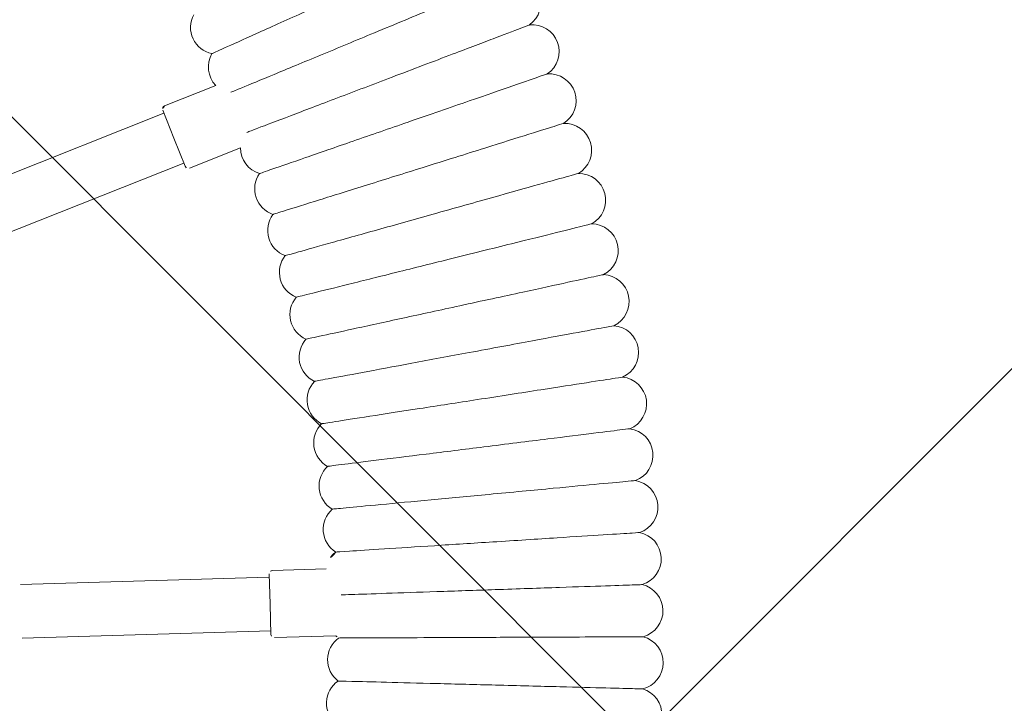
# Model space of a CAD drawing. Header units: metres. Extents: x 5484066 to 5586315, y 5680530 to 5718493.
# Tile 56 of 110: x 5516088.911 to 5516089.204, y 5683297.886 to 5683298.09. Entities that reach past the tile are written whole.
import ezdxf
from ezdxf import colors
from ezdxf.entities.mleader import LeaderData, LeaderLine
from ezdxf.math import Vec2, Vec3

# ---------------------------------------------------------------- set-up
doc = ezdxf.new("R2010")
doc.units = ezdxf.units.M
for name, color, linetype in [('01-SIM Weglinie-PZT-PTW_06-10-2025$0$A-Nawierzchnie', 41, 'Continuous'), ('01-SIM Weglinie-PZT-PTW_06-10-2025$0$A-Plac-Zabaw', 81, 'Continuous'), ('_xref', 7, 'Continuous')]:
    doc.layers.add(name, color=color, linetype=linetype)
doc.layers.add('RR_opis', color=7, linetype='Continuous', lineweight=0)
doc.styles.add('Garamond', font='GARA.TTF', dxfattribs={"height": 1})

# ---------------------------------------------------------------- blocks, each defined once
blk = doc.blocks.new('_None')
blk = doc.blocks.new('01-SIM Weglinie-PZT-PTW_06-10-2025$0$Bocianie gniazdo-Junior')
at = {"lineweight": 0}
for p, q in [((34.68188040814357, 21.3417174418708), (36.09967854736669, 22.16028357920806)), ((35.09527786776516, 20.42569203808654), (34.64527786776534, 21.20511490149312)), ((34.69527786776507, 21.11851236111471), (28.27163112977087, 17.40981818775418)), ((35.54527786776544, 19.64626917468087), (35.09527786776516, 20.42569203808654)), ((35.68188040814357, 19.60966663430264), (37.09967854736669, 20.42823277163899)), ((29.07163112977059, 16.02417754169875), (35.49527786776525, 19.73287171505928)), ((39.86643031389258, 8.112710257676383), (41.4451705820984, 8.391084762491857)), ((39.941597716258, 7.110537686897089), (39.78531435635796, 7.996864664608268)), ((39.80267917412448, 7.898383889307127), (32.49797762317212, 6.610367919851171)), ((40.0978810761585, 6.224210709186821), (39.941597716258, 7.110537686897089)), ((40.21372666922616, 6.143094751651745), (42.02050366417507, 6.461678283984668)), ((32.77581470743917, 5.034675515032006), (40.08051625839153, 6.322691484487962))]:
    blk.add_line(p, q, dxfattribs=at)
for centre, radius, start, end in [((44.53495476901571, 25.87569203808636), 0.8000000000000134, 313.9589330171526, 106.0410669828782), ((45.28823039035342, 24.52470188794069), 0.8000000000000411, 312.2446473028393, 104.3267812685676), ((35.89846327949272, 23.87953133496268), 0.8000000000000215, 160.2212405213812, 266.6359023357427), ((46.00075336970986, 23.15178180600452), 0.8000000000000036, 310.530361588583, 102.6124955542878), ((36.59588823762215, 22.78779927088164), 0.8000000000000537, 158.5069548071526, 231.6647221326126), ((46.67188590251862, 21.75816074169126), 0.7999999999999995, 308.8160758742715, 100.8982098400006), ((34.7318804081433, 21.2551149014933), 0.09999999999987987, 119.9999999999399, 210.0000000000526), ((47.30102723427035, 20.34508617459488), 0.7999999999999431, 307.1017901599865, 99.18392412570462), ((37.89122792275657, 20.54420512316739), 0.799999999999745, 188.3352778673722, 261.4930451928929), ((38.48798314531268, 19.39435136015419), 0.8000000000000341, 153.3640976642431, 259.7787594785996), ((47.88761419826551, 18.91382299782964), 0.7999999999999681, 305.387504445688, 97.46963841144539), ((35.63188040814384, 19.69626917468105), 0.100000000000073, 210.0000000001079, 299.9999999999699), ((39.05007286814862, 18.2271600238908), 0.7999999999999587, 151.6498119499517, 258.0644737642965), ((48.43112171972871, 17.46565238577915), 0.7999999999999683, 303.6732187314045, 95.75535269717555), ((39.5769939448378, 17.04367590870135), 0.800000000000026, 149.9355262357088, 256.3501880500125), ((48.93106328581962, 16.0018706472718), 0.7999999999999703, 301.9589330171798, 94.04106698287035), ((40.06827470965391, 15.84495839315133), 0.7999999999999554, 148.2212405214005, 254.635902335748), ((49.3869913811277, 14.52378806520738), 0.7999999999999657, 300.2446473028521, 92.3267812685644), ((40.52347539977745, 14.63208049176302), 0.800000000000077, 146.5069548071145, 252.9216166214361), ((40.94218854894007, 13.40612789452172), 0.799999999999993, 144.7926690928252, 251.2073309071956), ((49.79849788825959, 13.03272772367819), 0.7999999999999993, 298.5303615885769, 90.61249555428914), ((41.32403935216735, 12.16819799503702), 0.7999999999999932, 143.0783833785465, 249.4930451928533), ((50.16521445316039, 11.53002432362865), 0.8000000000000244, 296.8160758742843, 88.8982098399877), ((41.66868600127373, 10.91939890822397), 0.8000000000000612, 141.3640976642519, 247.7787594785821), ((50.48681281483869, 10.01702298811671), 0.7999999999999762, 295.1017901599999, 87.1839241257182), ((41.97581999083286, 9.660848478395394), 0.7999999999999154, 139.649811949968, 246.0644737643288), ((50.76300509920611, 8.495078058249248), 0.8000000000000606, 293.3875044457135, 85.46963841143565), ((42.2451663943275, 8.393673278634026), 0.7999999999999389, 137.9355262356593, 180.1853891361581), ((39.8837951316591, 8.014229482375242), 0.100000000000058, 100.0000000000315, 189.9999999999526), ((50.99354407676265, 6.965551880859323), 0.7999999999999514, 291.6732187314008, 83.75535269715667), ((42.4764841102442, 7.11900760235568), 0.7999999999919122, 235.2514786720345, 242.6359023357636), ((40.19636185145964, 6.241575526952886), 0.100000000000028, 190.0000000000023, 279.9999999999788), ((42.66956607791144, 5.837992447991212), 0.8000000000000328, 134.5069548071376, 240.921616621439), ((51.17822338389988, 5.429813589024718), 0.8000000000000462, 289.9589330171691, 82.04106698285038), ((42.82423946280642, 4.551774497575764), 0.8000000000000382, 132.7926690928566, 239.2073309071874)]:
    blk.add_arc(centre, radius, start, end, dxfattribs=at)
for points, knots in [([(44.31389375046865, 26.64454314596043), (44.31389093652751, 26.64454146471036), (44.25028763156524, 26.60654025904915), (43.96712272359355, 26.4373571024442), (43.71551352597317, 26.28702760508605), (43.05350274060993, 25.89149457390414), (42.65227233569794, 25.65177056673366), (41.94679153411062, 25.23026540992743), (41.67948563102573, 25.07055756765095), (41.12508317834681, 24.7393175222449), (40.83962407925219, 24.56876365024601), (40.55224828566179, 24.39706460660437)], [21.67347738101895, 21.67347738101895, 21.67347738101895, 21.67347738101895, 23.11543581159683, 23.11543581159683, 24.9165617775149, 24.9165617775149, 26.69231811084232, 26.69231811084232, 27.68926990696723, 27.68926990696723, 28.69405322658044, 28.69405322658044, 28.69405322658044, 28.69405322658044]), ([(39.80491066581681, 25.60643277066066), (39.30603240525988, 25.28773722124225), (38.80895212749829, 24.97019026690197), (37.8724904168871, 24.37195578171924), (37.44247873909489, 24.09725387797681), (36.70813577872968, 23.62813775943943), (36.41125980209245, 23.43848617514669), (35.99226102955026, 23.17081958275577), (35.87428586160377, 23.09545418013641), (35.85251140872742, 23.08154413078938), (35.85151860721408, 23.08090990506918), (35.8515185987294, 23.08090989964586)], [0, 0, 0, 0, 1.776836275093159, 1.776836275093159, 3.561561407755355, 3.561561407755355, 5.352037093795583, 5.352037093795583, 7.14428597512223, 7.14428597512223, 7.324569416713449, 7.324569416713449, 7.324569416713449, 7.324569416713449]), ([(45.09026885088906, 25.29982202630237), (45.09026598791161, 25.29982042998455), (45.025554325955, 25.26373895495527), (44.73745496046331, 25.10310252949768), (44.48146119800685, 24.96036732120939), (43.80791415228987, 24.58481567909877), (43.39969186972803, 24.35720195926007), (42.681917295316, 23.95699024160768), (42.40995329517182, 23.80535046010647), (41.84588977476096, 23.49084387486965), (41.55545623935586, 23.32890597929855), (41.26307260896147, 23.16588076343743)], [21.67347738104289, 21.67347738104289, 21.67347738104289, 21.67347738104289, 23.11543581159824, 23.11543581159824, 24.91656177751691, 24.91656177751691, 26.69231811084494, 26.69231811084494, 27.6892699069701, 27.6892699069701, 28.69405322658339, 28.69405322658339, 28.69405322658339, 28.69405322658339]), ([(40.5522482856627, 24.39706460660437), (40.04405938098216, 24.09343587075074), (39.53770201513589, 23.79090142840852), (38.5837629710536, 23.22094938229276), (38.14572591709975, 22.95923442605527), (37.39767779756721, 22.51229648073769), (37.09526117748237, 22.33161096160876), (36.73893784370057, 22.11871768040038), (36.63779690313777, 22.05828878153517), (36.58054290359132, 22.02408110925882)], [0, 0, 0, 0, 1.776836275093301, 1.776836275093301, 3.561561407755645, 3.561561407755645, 5.352037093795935, 5.352037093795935, 6.552547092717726, 6.552547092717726, 6.552547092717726, 6.552547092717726]), ([(45.82606851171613, 23.93247713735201), (45.82606560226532, 23.93247562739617), (45.76030350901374, 23.8983461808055), (45.46752757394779, 23.74640027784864), (45.20737839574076, 23.61138712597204), (44.52289800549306, 23.25615304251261), (44.10804925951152, 23.04085335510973), (43.37862341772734, 22.66229332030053), (43.10224476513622, 22.51885733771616), (42.5290250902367, 22.22136573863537), (42.23387709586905, 22.06818877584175), (41.93674735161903, 21.91398331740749)], [21.67347738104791, 21.67347738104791, 21.67347738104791, 21.67347738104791, 23.11543581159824, 23.11543581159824, 24.91656177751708, 24.91656177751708, 26.69231811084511, 26.69231811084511, 27.68926990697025, 27.68926990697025, 28.69405322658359, 28.69405322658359, 28.69405322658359, 28.69405322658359]), ([(41.26307260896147, 23.16588076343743), (40.74602795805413, 22.87759062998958), (40.23084676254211, 22.59033950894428), (39.26028428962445, 22.04918008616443), (38.81461396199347, 21.80068634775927), (38.05353028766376, 21.37632664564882), (37.74584372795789, 21.20476892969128), (37.38331107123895, 21.00263051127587), (37.28040763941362, 20.94525433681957), (37.22215592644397, 20.91277475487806)], [0, 0, 0, 0, 1.776836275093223, 1.776836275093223, 3.561561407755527, 3.561561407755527, 5.352037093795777, 5.352037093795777, 6.552547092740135, 6.552547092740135, 6.552547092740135, 6.552547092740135]), ([(46.52063409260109, 22.54373243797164), (46.52063113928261, 22.54373101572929), (46.45387748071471, 22.51158414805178), (46.15668705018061, 22.36846477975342), (45.89261532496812, 22.24129453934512), (45.19781429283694, 21.90669599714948), (44.77671042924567, 21.70390306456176), (44.03628625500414, 21.34733357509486), (43.75574034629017, 21.21222978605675), (43.17387762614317, 20.93201946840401), (42.87427937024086, 20.78774055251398), (42.57266948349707, 20.6424928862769)], [21.67347738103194, 21.67347738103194, 21.67347738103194, 21.67347738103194, 23.11543581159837, 23.11543581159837, 24.91656177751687, 24.91656177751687, 26.69231811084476, 26.69231811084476, 27.6892699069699, 27.6892699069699, 28.69405322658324, 28.69405322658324, 28.69405322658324, 28.69405322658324]), ([(41.93674735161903, 21.91398331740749), (41.41130977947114, 21.6412898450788), (40.88776591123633, 21.36957917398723), (39.90144879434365, 20.8576967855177), (39.4485441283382, 20.622646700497), (38.6751061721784, 20.22124510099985), (38.36242509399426, 20.05896875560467), (37.92111963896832, 19.829938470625), (37.79686370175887, 19.76545167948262), (37.77393001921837, 19.75354947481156), (37.77288436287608, 19.75300679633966), (37.77288435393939, 19.75300679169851)], [0, 0, 0, 0, 1.776836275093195, 1.776836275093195, 3.561561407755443, 3.561561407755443, 5.352037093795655, 5.352037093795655, 7.144285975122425, 7.144285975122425, 7.32456941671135, 7.32456941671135, 7.32456941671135, 7.32456941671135]), ([(47.17334386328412, 21.13483104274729), (47.17334086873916, 21.13482970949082), (47.1056553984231, 21.10469419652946), (46.80431649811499, 20.97052947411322), (46.53655860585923, 20.85131597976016), (45.8320588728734, 20.53765248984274), (45.40507683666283, 20.3475478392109), (44.65431710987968, 20.01328807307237), (44.36985507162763, 19.88663741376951), (43.77987015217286, 19.62395920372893), (43.47608981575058, 19.48870748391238), (43.17026976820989, 19.35254762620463)], [21.67347738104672, 21.67347738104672, 21.67347738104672, 21.67347738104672, 23.11543581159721, 23.11543581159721, 24.91656177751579, 24.91656177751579, 26.69231811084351, 26.69231811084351, 27.6892699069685, 27.6892699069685, 28.69405322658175, 28.69405322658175, 28.69405322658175, 28.69405322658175]), ([(42.57266948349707, 20.6424928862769), (42.03930932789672, 20.385640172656), (41.50787142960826, 20.12971316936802), (40.50668255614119, 19.64756601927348), (40.04694896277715, 19.42616998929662), (39.26184905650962, 19.04808580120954), (38.94445335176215, 18.89523608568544), (38.49649386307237, 18.67951016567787), (38.37036438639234, 18.61876941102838), (38.34708490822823, 18.6075586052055), (38.34602348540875, 18.60704745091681), (38.34602347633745, 18.60704744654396)], [0, 0, 0, 0, 1.77683627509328, 1.77683627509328, 3.561561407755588, 3.561561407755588, 5.352037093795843, 5.352037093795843, 7.144285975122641, 7.144285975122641, 7.324569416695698, 7.324569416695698, 7.324569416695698, 7.324569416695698]), ([(47.78361356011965, 19.70703410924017), (47.78361052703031, 19.70703286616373), (47.71505383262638, 19.67893568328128), (47.40983620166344, 19.5538457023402), (47.13863182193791, 19.44269566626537), (46.42506401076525, 19.1502479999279), (45.99258600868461, 18.97300180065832), (45.23216276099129, 18.66135096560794), (44.94403922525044, 18.54326680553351), (44.34646022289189, 18.29835583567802), (44.03876973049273, 18.17225238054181), (43.7290132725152, 18.04530221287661)], [21.67347738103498, 21.67347738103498, 21.67347738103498, 21.67347738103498, 23.1154358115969, 23.1154358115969, 24.91656177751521, 24.91656177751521, 26.69231811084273, 26.69231811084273, 27.68926990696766, 27.68926990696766, 28.69405322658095, 28.69405322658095, 28.69405322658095, 28.69405322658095]), ([(43.17026976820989, 19.35254762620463), (42.62946445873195, 19.11176558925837), (42.09060823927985, 18.87185134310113), (41.07544380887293, 18.41987101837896), (40.60929281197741, 18.21232722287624), (39.81323372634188, 17.85789888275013), (39.49140750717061, 17.71461261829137), (39.03719496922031, 17.51238416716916), (38.90930485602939, 17.455443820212), (38.88570042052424, 17.44493444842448), (38.88462418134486, 17.44445527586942), (38.88462417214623, 17.44445527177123)], [0, 0, 0, 0, 1.77683627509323, 1.77683627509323, 3.561561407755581, 3.561561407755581, 5.352037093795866, 5.352037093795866, 7.144285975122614, 7.144285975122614, 7.324569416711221, 7.324569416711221, 7.324569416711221, 7.324569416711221]), ([(48.35089690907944, 18.26161970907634), (48.35089384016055, 18.26161855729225), (48.28152728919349, 18.2355848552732), (47.97270413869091, 18.11968158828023), (47.69829603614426, 18.01669450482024), (46.9762988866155, 17.74572444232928), (46.5387120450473, 17.58149535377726), (45.7693059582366, 17.29273241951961), (45.4777788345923, 17.18332045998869), (44.87314066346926, 16.95639595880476), (44.56181543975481, 16.83955364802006), (44.24839984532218, 16.72192680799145)], [21.67347738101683, 21.67347738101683, 21.67347738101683, 21.67347738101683, 23.1154358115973, 23.1154358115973, 24.91656177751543, 24.91656177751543, 26.69231811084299, 26.69231811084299, 27.68926990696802, 27.68926990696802, 28.69405322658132, 28.69405322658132, 28.69405322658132, 28.69405322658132]), ([(43.7290132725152, 18.04530221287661), (43.18124690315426, 17.8208063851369), (42.63545471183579, 17.59711965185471), (41.60722343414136, 17.1757107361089), (41.13507230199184, 16.98220495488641), (40.32876661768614, 16.65174972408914), (40.002797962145, 16.51815517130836), (39.54273895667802, 16.3296052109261), (39.41320268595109, 16.27651624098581), (39.38929442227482, 16.26671771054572), (39.38820433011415, 16.26627094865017), (39.38820432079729, 16.26627094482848)], [0, 0, 0, 0, 1.776836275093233, 1.776836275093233, 3.561561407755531, 3.561561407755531, 5.352037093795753, 5.352037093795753, 7.144285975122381, 7.144285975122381, 7.324569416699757, 7.324569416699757, 7.324569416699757, 7.324569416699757]), ([(48.87468611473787, 16.79988168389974), (48.87468301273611, 16.79988062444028), (48.80456869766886, 16.77593370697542), (48.49241646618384, 16.6693209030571), (48.2150502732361, 16.574588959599), (47.4852700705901, 16.32533905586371), (47.04296608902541, 16.17427408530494), (46.26526588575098, 15.90865753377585), (45.97059613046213, 15.80801571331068), (45.35944002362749, 15.59928080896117), (45.0447587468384, 15.49180423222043), (44.72796456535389, 15.38360601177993)], [21.67347738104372, 21.67347738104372, 21.67347738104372, 21.67347738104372, 23.11543581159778, 23.11543581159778, 24.91656177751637, 24.91656177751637, 26.69231811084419, 26.69231811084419, 27.68926990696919, 27.68926990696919, 28.69405322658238, 28.69405322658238, 28.69405322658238, 28.69405322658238]), ([(44.24839984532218, 16.72192680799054), (43.69416274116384, 16.51391814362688), (43.14192313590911, 16.3066591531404), (42.10154541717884, 15.91619886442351), (41.62381678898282, 15.73690431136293), (40.80798625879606, 15.43071799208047), (40.47816695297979, 15.30693473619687), (40.01267329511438, 15.13223204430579), (39.88160681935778, 15.08304197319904), (39.85741612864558, 15.07396305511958), (39.85631315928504, 15.07354910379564), (39.85631314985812, 15.07354910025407)], [0, 0, 0, 0, 1.776836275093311, 1.776836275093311, 3.561561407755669, 3.561561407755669, 5.352037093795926, 5.352037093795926, 7.144285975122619, 7.144285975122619, 7.324569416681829, 7.324569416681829, 7.324569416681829, 7.324569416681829]), ([(44.72796456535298, 15.38360601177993), (44.16775284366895, 15.1922707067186), (43.60956015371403, 15.00162498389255), (42.55796727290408, 14.64246283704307), (42.07508878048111, 14.47754000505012), (41.25046368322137, 14.19589667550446), (40.91708896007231, 14.08203551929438), (40.44657732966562, 13.92133647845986), (40.3140979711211, 13.87608933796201), (40.28964650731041, 13.86773815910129), (40.28853164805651, 13.86735738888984), (40.28853163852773, 13.86735738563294)], [0, 0, 0, 0, 1.776836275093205, 1.776836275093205, 3.561561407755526, 3.561561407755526, 5.352037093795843, 5.352037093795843, 7.144285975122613, 7.144285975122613, 7.32456941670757, 7.32456941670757, 7.32456941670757, 7.32456941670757]), ([(49.35451231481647, 15.3231284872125), (49.35450918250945, 15.32312752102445), (49.28370986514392, 15.30128882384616), (48.96850797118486, 15.20406191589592), (48.68843196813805, 15.11766991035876), (47.95152196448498, 14.89036327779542), (47.50489676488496, 14.75259764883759), (46.71959859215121, 14.51036524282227), (46.42204997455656, 14.4185836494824), (45.80492299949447, 14.22822518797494), (45.48716735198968, 14.13021055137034), (45.16727815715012, 14.03153780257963)], [21.67347738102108, 21.67347738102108, 21.67347738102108, 21.67347738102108, 23.11543581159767, 23.11543581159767, 24.91656177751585, 24.91656177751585, 26.69231811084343, 26.69231811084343, 27.68926990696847, 27.68926990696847, 28.6940532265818, 28.6940532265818, 28.6940532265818, 28.6940532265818]), ([(45.16727815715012, 14.03153780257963), (44.6015932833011, 13.85704712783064), (44.03794716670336, 13.68318532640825), (42.97608044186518, 13.35564282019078), (42.48848432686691, 13.20523933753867), (41.65580281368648, 12.94839110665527), (41.31917108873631, 12.84455397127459), (40.84406265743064, 12.6980024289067), (40.71028900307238, 12.65673872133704), (40.68559865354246, 12.64912275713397), (40.68447290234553, 12.64877550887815), (40.68447289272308, 12.64877550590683)], [0, 0, 0, 0, 1.776836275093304, 1.776836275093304, 3.561561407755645, 3.561561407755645, 5.35203709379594, 5.35203709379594, 7.144285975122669, 7.144285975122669, 7.324569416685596, 7.324569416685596, 7.324569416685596, 7.324569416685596]), ([(49.78994599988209, 13.83268201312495), (49.78994284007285, 13.83268114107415), (49.71852189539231, 13.81297021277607), (49.4005524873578, 13.72521623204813), (49.11801738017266, 13.64724149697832), (48.37463720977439, 13.44208160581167), (47.92409058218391, 13.31773863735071), (47.13189738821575, 13.09910720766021), (46.83173625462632, 13.01626799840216), (46.20919082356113, 12.84445637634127), (45.8886452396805, 12.75599141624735), (45.5659473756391, 12.66693246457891)], [21.67347738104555, 21.67347738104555, 21.67347738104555, 21.67347738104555, 23.1154358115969, 23.1154358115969, 24.91656177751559, 24.91656177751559, 26.69231811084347, 26.69231811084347, 27.68926990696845, 27.68926990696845, 28.69405322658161, 28.69405322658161, 28.69405322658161, 28.69405322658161]), ([(45.5659473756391, 12.66693246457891), (44.99529571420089, 12.50944261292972), (44.42670071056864, 12.35252036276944), (43.35551065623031, 12.05689069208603), (42.86363338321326, 11.92114119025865), (42.02364081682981, 11.68931797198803), (41.68405342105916, 11.59559780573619), (41.20477347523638, 11.46332494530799), (41.06982527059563, 11.4260816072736), (41.04491813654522, 11.4192076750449), (41.04378250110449, 11.41889425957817), (41.04378249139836, 11.41889425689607)], [0, 0, 0, 0, 1.776836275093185, 1.776836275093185, 3.561561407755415, 3.561561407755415, 5.352037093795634, 5.352037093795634, 7.144285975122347, 7.144285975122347, 7.324569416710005, 7.324569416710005, 7.324569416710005, 7.324569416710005]), ([(50.18059739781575, 12.32987641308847), (50.18059421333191, 12.32987563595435), (50.10861557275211, 12.3123101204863), (49.78816327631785, 12.23410761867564), (49.50342197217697, 12.16461995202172), (48.75423706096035, 11.98179044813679), (48.30017230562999, 11.87098144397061), (47.5017932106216, 11.67614669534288), (47.19928824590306, 11.60232402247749), (46.57188162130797, 11.44921303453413), (46.24883303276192, 11.37037693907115), (45.92361535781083, 11.29101150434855)], [21.67347738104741, 21.67347738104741, 21.67347738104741, 21.67347738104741, 23.11543581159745, 23.11543581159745, 24.91656177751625, 24.91656177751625, 26.69231811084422, 26.69231811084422, 27.68926990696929, 27.68926990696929, 28.69405322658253, 28.69405322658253, 28.69405322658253, 28.69405322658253]), ([(45.92361535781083, 11.29101150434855), (45.34850771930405, 11.15066345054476), (44.77547279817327, 11.01082121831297), (43.69591827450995, 10.74736901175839), (43.20020014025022, 10.62639500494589), (42.35364842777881, 10.41980431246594), (42.0114093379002, 10.33628500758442), (41.52838689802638, 10.21840923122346), (41.39238494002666, 10.1852196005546), (41.36728331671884, 10.179093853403), (41.36613881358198, 10.17881455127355), (41.36613880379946, 10.17881454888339)], [0, 0, 0, 0, 1.776836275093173, 1.776836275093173, 3.561561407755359, 3.561561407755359, 5.352037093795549, 5.352037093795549, 7.144285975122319, 7.144285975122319, 7.324569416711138, 7.324569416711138, 7.324569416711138, 7.324569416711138]), ([(50.52611682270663, 10.81605690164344), (50.52611361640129, 10.81605622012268), (50.45364171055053, 10.80065184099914), (50.13099337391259, 10.73207081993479), (49.84430075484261, 10.67113242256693), (49.08998172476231, 10.51079696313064), (48.6328052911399, 10.41362111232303), (47.82895495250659, 10.2427574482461), (47.52437693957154, 10.17801739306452), (46.89267073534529, 10.04374409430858), (46.56740831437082, 9.97460743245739), (46.23996194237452, 9.905006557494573)], [21.67347738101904, 21.67347738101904, 21.67347738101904, 21.67347738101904, 23.11543581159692, 23.11543581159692, 24.916561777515, 24.916561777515, 26.69231811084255, 26.69231811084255, 27.68926990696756, 27.68926990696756, 28.69405322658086, 28.69405322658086, 28.69405322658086, 28.69405322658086]), ([(46.23996194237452, 9.905006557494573), (45.6609131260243, 9.781925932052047), (45.0839512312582, 9.659288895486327), (43.99699858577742, 9.428249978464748), (43.49788332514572, 9.322159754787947), (42.64553024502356, 9.140986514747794), (42.3009458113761, 9.067742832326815), (41.81461324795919, 8.964369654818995), (41.67767927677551, 8.935263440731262), (41.6524056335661, 8.929891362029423), (41.65125328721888, 8.929646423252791), (41.65125327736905, 8.929646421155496)], [0, 0, 0, 0, 1.776836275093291, 1.776836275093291, 3.561561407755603, 3.561561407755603, 5.3520370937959, 5.3520370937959, 7.144285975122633, 7.144285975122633, 7.324569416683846, 7.324569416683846, 7.324569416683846, 7.324569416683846]), ([(50.82619498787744, 9.29257855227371), (50.82619179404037, 9.292577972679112), (50.7528205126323, 9.279263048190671), (50.42705946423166, 9.220146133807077), (50.13873739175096, 9.167823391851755), (49.3804531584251, 9.03021509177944), (48.92085096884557, 8.946809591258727), (48.11273707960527, 8.800158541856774), (47.80647708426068, 8.744580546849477), (47.17119825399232, 8.629294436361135), (46.84404923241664, 8.569925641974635), (46.5147039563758, 8.510158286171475)], [21.67350591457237, 21.67350591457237, 21.67350591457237, 21.67350591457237, 23.12008456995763, 23.12008456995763, 24.91851388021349, 24.91851388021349, 26.69284122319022, 26.69284122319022, 27.68938333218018, 27.68938333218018, 28.69405474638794, 28.69405474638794, 28.69405474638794, 28.69405474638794]), ([(46.5147039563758, 8.510158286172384), (45.93182217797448, 8.404380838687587), (45.35104667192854, 8.298985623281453), (44.25690884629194, 8.100428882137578), (43.75452642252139, 8.009259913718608), (42.89691590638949, 7.853626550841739), (42.55039051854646, 7.79074146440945), (42.17242681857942, 7.722151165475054), (42.07075567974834, 7.703700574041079), (42.00244695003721, 7.691304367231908)], [0, 0, 0, 0, 1.778087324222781, 1.778087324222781, 3.564403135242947, 3.564403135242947, 5.356262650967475, 5.356262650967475, 6.337973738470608, 6.337973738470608, 6.337973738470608, 6.337973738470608]), ([(51.08056328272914, 7.760805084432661), (51.08056014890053, 7.760804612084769), (51.00575916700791, 7.749530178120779), (50.67566566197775, 7.699776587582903), (50.3860645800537, 7.656126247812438), (49.62511880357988, 7.54143212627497), (49.1638392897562, 7.471905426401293), (48.35278465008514, 7.34965860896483), (48.0452657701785, 7.303307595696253), (47.40718930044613, 7.207133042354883), (47.07849527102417, 7.157590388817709), (46.7475954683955, 7.10771526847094)], [21.6735705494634, 21.6735705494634, 21.6735705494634, 21.6735705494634, 23.13048073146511, 23.13048073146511, 24.92285198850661, 24.92285198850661, 26.69402515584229, 26.69402515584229, 27.68964845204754, 27.68964845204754, 28.694058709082, 28.694058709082, 28.694058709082, 28.694058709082]), ([(46.7475954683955, 7.10771526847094), (46.16089045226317, 7.019283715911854), (45.57631797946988, 6.931173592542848), (44.47501526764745, 6.765178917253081), (43.96941186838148, 6.688971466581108), (43.1070265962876, 6.558987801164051), (42.75898878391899, 6.506529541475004), (42.26959918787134, 6.432765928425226), (42.13285931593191, 6.412155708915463), (42.1097368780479, 6.408670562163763), (42.10876941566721, 6.408524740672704), (42.10876940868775, 6.408524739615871)], [0, 0, 0, 0, 1.780879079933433, 1.780879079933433, 3.570780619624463, 3.570780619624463, 5.365783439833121, 5.365783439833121, 7.160420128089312, 7.160420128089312, 7.324692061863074, 7.324692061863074, 7.324692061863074, 7.324692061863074]), ([(51.28899401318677, 6.222107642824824), (51.28899096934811, 6.222107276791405), (51.21257473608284, 6.212917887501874), (50.87782782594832, 6.172663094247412), (50.58726261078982, 6.137721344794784), (49.8246019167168, 6.046008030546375), (49.36217951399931, 5.990399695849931), (48.54913407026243, 5.892627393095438), (48.24069289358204, 5.855535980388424), (47.6004798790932, 5.778547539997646), (47.27056039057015, 5.738873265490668), (46.93842800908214, 5.698932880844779)], [21.67365082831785, 21.67365082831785, 21.67365082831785, 21.67365082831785, 23.14313624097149, 23.14313624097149, 24.92808144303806, 24.92808144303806, 26.69548999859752, 26.69548999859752, 27.68999093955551, 27.68999093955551, 28.69406454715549, 28.69406454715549, 28.69406454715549, 28.69406454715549]), ([(46.93842800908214, 5.698932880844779), (46.3482192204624, 5.627957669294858), (45.76017095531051, 5.557242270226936), (44.65228619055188, 5.42401423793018), (44.14373851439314, 5.362859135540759), (43.27721573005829, 5.258655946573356), (42.9280219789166, 5.216663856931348), (42.43857829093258, 5.157806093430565), (42.30273561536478, 5.141470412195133), (42.28157798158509, 5.138926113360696), (42.28076153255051, 5.138827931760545), (42.28076152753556, 5.138827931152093)], [0, 0, 0, 0, 1.784267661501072, 1.784267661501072, 3.5785900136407, 3.5785900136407, 5.377514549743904, 5.377514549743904, 7.174214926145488, 7.174214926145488, 7.324799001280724, 7.324799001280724, 7.324799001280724, 7.324799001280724])]:
    blk.add_open_spline(points, degree=3, knots=knots, dxfattribs=at)
blk = doc.blocks.new('01-SIM Weglinie-PZT-PTW_06-10-2025')
at = {"layer": '01-SIM Weglinie-PZT-PTW_06-10-2025$0$A-Nawierzchnie', "linetype": 'ByBlock', "transparency": 33554508}
h = blk.add_hatch(dxfattribs=at)
h.set_pattern_fill('ANSI37', color=9, scale=0.1, style=0)
h.set_pattern_definition([(45, (615.2743167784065, 129.3192508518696), (-0.2245064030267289, 0.2245064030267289), []), (135, (615.2743167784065, 129.3192508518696), (-0.2245064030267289, -0.2245064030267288), [])])
h.paths.add_polyline_path([(5516099.6639383, 5683319.509563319), (5516093.18050492, 5683320.492467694, 0.02400827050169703), (5516090.889116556, 5683320.728043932), (5516071.666547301, 5683321.775596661, -0.02484724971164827), (5516069.295594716, 5683322.023371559), (5516062.302756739, 5683323.108692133, -0.3638266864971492), (5516061.032989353, 5683324.559218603), (5516063.231110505, 5683324.230619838), (5516064.490548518, 5683332.646905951), (5516062.29494606, 5683332.975128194), (5516065.4430103, 5683353.379441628, 0.414213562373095), (5516062.9339508, 5683356.800643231), (5516050.08979864, 5683358.776220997, 0.4141947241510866), (5516046.668626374, 5683356.267352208), (5516042.257273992, 5683327.598946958, 0.4142317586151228), (5516044.766305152, 5683324.177561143), (5516053.343595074, 5683322.858275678, -0.02007901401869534), (5516053.579985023, 5683322.812134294), (5516052.668604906, 5683316.935679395), (5516054.150876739, 5683316.705803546), (5516053.920999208, 5683315.223525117), (5516046.954293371, 5683316.304038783), (5516046.53358273, 5683313.591470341), (5516044.962368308, 5683313.835160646), (5516043.961552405, 5683307.382313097), (5516045.532766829, 5683307.138622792), (5516044.092847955, 5683297.854620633), (5516044.241075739, 5683297.831630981), (5516044.011179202, 5683296.349353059), (5516069.871986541, 5683292.33842502), (5516070.101883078, 5683293.820702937), (5516070.250110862, 5683293.797713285), (5516071.690029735, 5683303.081715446), (5516073.26124416, 5683302.838025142), (5516074.262060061, 5683309.290872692), (5516072.690845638, 5683309.534562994), (5516073.111556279, 5683312.247131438), (5516066.144886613, 5683313.327639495), (5516066.374772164, 5683314.809910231), (5516068.140582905, 5683314.536067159), (5516068.712784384, 5683314.452779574), (5516069.444190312, 5683314.361830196), (5516070.42180041, 5683314.267207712), (5516071.256411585, 5683314.210627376), (5516075.58645081, 5683313.974792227), (5516074.85022779, 5683300.465115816), (5516082.256583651, 5683299.380121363), (5516080.796957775, 5683289.416467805), (5516090.875183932, 5683287.94005766), (5516092.610210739, 5683299.78364581), (5516076.426464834, 5683302.154484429), (5516076.852947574, 5683309.980433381), (5516087.948828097, 5683309.370979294), (5516088.305421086, 5683315.861425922), (5516090.617040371, 5683315.735451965, -0.02400827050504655), (5516092.431056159, 5683315.548954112), (5516098.599416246, 5683314.613815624), (5516098.31852322, 5683313.306826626), (5516091.99430035, 5683314.28274265), (5516090.39067605, 5683303.90295513), (5516099.094000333, 5683302.561238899), (5516096.496908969, 5683285.74680292), (5516069.794551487, 5683289.86845434), (5516048.342630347, 5683290.09877717), (5516034.965910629, 5683291.963955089), (5516037.042734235, 5683305.715577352), (5516039.999341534, 5683324.308768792), (5516043.122031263, 5683343.075807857), (5516045.796543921, 5683360.442185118), (5516068.332659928, 5683356.975872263), (5516067.979837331, 5683322.47700484), (5516099.929928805, 5683320.735853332)])
h = blk.add_hatch(dxfattribs=at)
h.set_pattern_fill('ANSI37', scale=0.1, style=0)
h.set_pattern_definition([(45, (0, 0), (-0.2245064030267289, 0.2245064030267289), []), (135, (0, 0), (-0.2245064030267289, -0.2245064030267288), [])])
h.paths.add_polyline_path([(5516082.256583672, 5683299.380121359), (5516082.401531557, 5683300.369560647), (5516091.589262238, 5683299.023603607), (5516090.115141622, 5683288.961006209), (5516081.817906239, 5683290.176510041), (5516083.147078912, 5683299.249668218)])
at = {"layer": '01-SIM Weglinie-PZT-PTW_06-10-2025$0$A-Plac-Zabaw', "xscale": 0.01, "yscale": 0.01, "zscale": 0.01, "rotation": 351.6657355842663}
blk.add_blockref('01-SIM Weglinie-PZT-PTW_06-10-2025$0$Bocianie gniazdo-Junior', (5516088.579659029, 5683297.903301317), dxfattribs=at)

msp = doc.modelspace()

# ---------------------------------------------------------------- block references
at = {"layer": '_xref'}
msp.add_blockref('01-SIM Weglinie-PZT-PTW_06-10-2025', (0, 0), dxfattribs=at)

# ---------------------------------------------------------------- next in the draw order: leaders
at = {"layer": 'RR_opis'}
ml = msp.add_multileader_mtext('Standard', dxfattribs=at)
ml.set_content('przepompownia wód opadowych\\PQ=10 l/s, H=3,2m\\P\\C1;2x3,0kW/400V', color=256, style='Garamond')
ml.set_leader_properties()
ml.set_arrow_properties(name='NONE')
ml.build(insert=Vec2(0, 0))
ml.multileader.update_dxf_attribs({"text_left_attachment_type": 6, "text_right_attachment_type": 6, "dogleg_length": 0.1})
ctx = ml.context
ctx.base_point, ctx.char_height, ctx.landing_gap_size, ctx.plane_origin = Vec3(5516088.203521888, 5683289.284682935), 1, 0.1, Vec3(-1103257.345342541, 54698.08194007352)
ctx.left_attachment, ctx.right_attachment = 6, 6
notes = []
notes.append((ctx, [(0, (1, 1, 0), (5516088.103521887, 5683289.284682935), (1, 0), 0.1, [(0, [(5516083.646722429, 5683303.216711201)], 0, [])])]))
ctx.mtext.insert = Vec3(5516088.303521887, 5683290.549948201)
ctx.mtext.has_bg_fill, ctx.mtext.bg_color, ctx.mtext.bg_scale_factor, ctx.mtext.bg_transparency, ctx.mtext.use_window_bg_color = 1, -1027028792, 1, 0, 1
for ctx, leaders in notes:
    for number, flags, end, landing, length, lines in leaders:
        leader = LeaderData()
        leader.index, (leader.has_last_leader_line, leader.has_dogleg_vector, leader.attachment_direction) = number, flags
        leader.last_leader_point, leader.dogleg_vector, leader.dogleg_length = Vec3(end), Vec3(landing), length
        for number, points, colour, breaks in lines:
            line = LeaderLine()
            line.index, line.vertices, line.color, line.breaks = number, Vec3.list(points), colors.encode_raw_color(colour), breaks
            leader.lines.append(line)
        ctx.leaders.append(leader)

doc.saveas('drawing.dxf')
